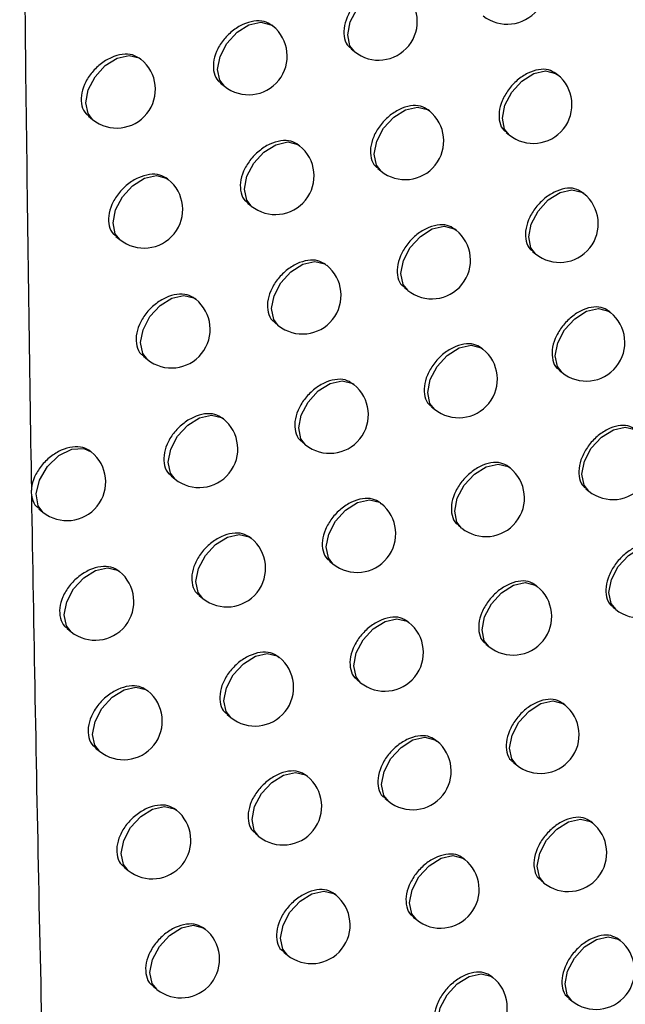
# Model space of a CAD drawing. Header units: millimetres. Extents: x 15231 to 16570, y 10019 to 11489.
# Tile 195 of 206: x 16384 to 16392, y 11053 to 11066. Entities that reach past the tile are written whole.
import ezdxf

# ---------------------------------------------------------------- set-up
doc = ezdxf.new("R2010")
doc.units = ezdxf.units.MM

msp = doc.modelspace()

# ---------------------------------------------------------------- linework, layer by layer
at = {"color": 7, "linetype": 'Continuous', "lineweight": 25}
for p, q in [((16387.254, 11065.723), (16387.242, 11065.732)), ((16388.269, 11065.427), (16388.313, 11065.391)), ((16385.547, 11065.292), (16385.54, 11065.298)), ((16390.943, 11065.092), (16390.922, 11065.109)), ((16386.579, 11064.982), (16386.628, 11064.943)), ((16389.283, 11064.624), (16389.266, 11064.637)), ((16384.869, 11064.555), (16384.921, 11064.512)), ((16390.277, 11064.345), (16390.316, 11064.313)), ((16387.602, 11064.172), (16387.589, 11064.182)), ((16388.613, 11063.88), (16388.656, 11063.844)), ((16385.901, 11063.737), (16385.892, 11063.744)), ((16391.284, 11063.552), (16391.262, 11063.569)), ((16386.928, 11063.431), (16386.976, 11063.393)), ((16389.628, 11063.08), (16389.611, 11063.094)), ((16385.223, 11062.999), (16385.274, 11062.957)), ((16390.618, 11062.804), (16390.657, 11062.773)), ((16387.952, 11062.624), (16387.939, 11062.635)), ((16388.959, 11062.335), (16389.002, 11062.301)), ((16386.256, 11062.185), (16386.246, 11062.193)), ((16391.627, 11062.015), (16391.605, 11062.033)), ((16387.279, 11061.882), (16387.326, 11061.845)), ((16389.976, 11061.539), (16389.958, 11061.554)), ((16385.579, 11061.446), (16385.63, 11061.405)), ((16390.963, 11061.266), (16391.001, 11061.235)), ((16388.305, 11061.08), (16388.291, 11061.091)), ((16389.308, 11060.793), (16389.35, 11060.76)), ((16386.614, 11060.636), (16386.603, 11060.645)), ((16387.633, 11060.337), (16387.679, 11060.3)), ((16384.903, 11060.209), (16384.896, 11060.215)), ((16390.327, 11060.002), (16390.308, 11060.017)), ((16385.938, 11059.897), (16385.988, 11059.857)), ((16391.31, 11059.731), (16391.347, 11059.701)), ((16388.66, 11059.538), (16388.645, 11059.551)), ((16384.223, 11059.472), (16384.277, 11059.43)), ((16389.659, 11059.255), (16389.7, 11059.222)), ((16386.974, 11059.091), (16386.963, 11059.1)), ((16387.989, 11058.795), (16388.034, 11058.759)), ((16385.268, 11058.659), (16385.26, 11058.666)), ((16390.68, 11058.467), (16390.66, 11058.483)), ((16386.299, 11058.35), (16386.348, 11058.311)), ((16391.66, 11058.199), (16391.696, 11058.17)), ((16389.018, 11058), (16389.002, 11058.013)), ((16384.59, 11057.922), (16384.642, 11057.88)), ((16390.013, 11057.719), (16390.054, 11057.687)), ((16387.337, 11057.548), (16387.324, 11057.559)), ((16388.348, 11057.256), (16388.392, 11057.22)), ((16385.636, 11057.113), (16385.627, 11057.12)), ((16391.035, 11056.935), (16391.015, 11056.952)), ((16386.663, 11056.807), (16386.71, 11056.769)), ((16389.378, 11056.464), (16389.361, 11056.478)), ((16384.958, 11056.374), (16385.01, 11056.333)), ((16390.37, 11056.187), (16390.409, 11056.155)), ((16387.702, 11056.009), (16387.688, 11056.02)), ((16388.709, 11055.719), (16388.752, 11055.685)), ((16386.006, 11055.569), (16385.996, 11055.577)), ((16391.394, 11055.406), (16391.372, 11055.423)), ((16387.029, 11055.267), (16387.075, 11055.23)), ((16389.741, 11054.932), (16389.723, 11054.946)), ((16385.329, 11054.83), (16385.38, 11054.79)), ((16390.729, 11054.657), (16390.767, 11054.626)), ((16388.069, 11054.473), (16388.054, 11054.485)), ((16389.072, 11054.186), (16389.114, 11054.152)), ((16386.378, 11054.029), (16386.367, 11054.038)), ((16391.754, 11053.88), (16391.732, 11053.898)), ((16387.397, 11053.73), (16387.443, 11053.693)), ((16390.106, 11053.403), (16390.087, 11053.418)), ((16385.703, 11053.289), (16385.752, 11053.25)), ((16391.09, 11053.131), (16391.128, 11053.101))]:
    msp.add_line(p, q, dxfattribs=at)
at = {"color": 7, "linetype": 'Continuous', "lineweight": 25, "flags": 128}
for points in [[(16388.313, 11065.391), (16388.253, 11065.468), (16388.225, 11065.609), (16388.257, 11065.777), (16388.346, 11065.945), (16388.478, 11066.089), (16388.632, 11066.185), (16388.785, 11066.22), (16388.914, 11066.188), (16388.94, 11066.171)], [(16386.628, 11064.943), (16386.568, 11065.02), (16386.539, 11065.161), (16386.572, 11065.329), (16386.66, 11065.497), (16386.792, 11065.641), (16386.946, 11065.737), (16387.099, 11065.772), (16387.229, 11065.74), (16387.254, 11065.723)], [(16384.921, 11064.512), (16384.861, 11064.589), (16384.832, 11064.73), (16384.865, 11064.898), (16384.954, 11065.066), (16385.085, 11065.21), (16385.239, 11065.306), (16385.393, 11065.341), (16385.522, 11065.309), (16385.547, 11065.292)], [(16390.316, 11064.313), (16390.256, 11064.389), (16390.228, 11064.531), (16390.26, 11064.699), (16390.349, 11064.867), (16390.481, 11065.01), (16390.635, 11065.107), (16390.788, 11065.142), (16390.917, 11065.11), (16390.943, 11065.092)], [(16388.656, 11063.844), (16388.596, 11063.921), (16388.568, 11064.062), (16388.6, 11064.23), (16388.689, 11064.398), (16388.821, 11064.542), (16388.975, 11064.638), (16389.128, 11064.673), (16389.257, 11064.641), (16389.283, 11064.624)], [(16386.976, 11063.393), (16386.916, 11063.469), (16386.887, 11063.611), (16386.92, 11063.778), (16387.008, 11063.947), (16387.14, 11064.09), (16387.294, 11064.186), (16387.447, 11064.221), (16387.577, 11064.19), (16387.602, 11064.172)], [(16385.274, 11062.957), (16385.214, 11063.034), (16385.186, 11063.175), (16385.218, 11063.343), (16385.307, 11063.511), (16385.439, 11063.655), (16385.593, 11063.751), (16385.746, 11063.786), (16385.875, 11063.754), (16385.901, 11063.737)], [(16390.657, 11062.773), (16390.597, 11062.849), (16390.569, 11062.991), (16390.601, 11063.158), (16390.69, 11063.327), (16390.822, 11063.47), (16390.976, 11063.567), (16391.129, 11063.602), (16391.258, 11063.57), (16391.284, 11063.552)], [(16389.002, 11062.301), (16388.942, 11062.377), (16388.913, 11062.519), (16388.946, 11062.686), (16389.035, 11062.855), (16389.166, 11062.998), (16389.32, 11063.095), (16389.474, 11063.13), (16389.603, 11063.098), (16389.628, 11063.08)], [(16387.326, 11061.845), (16387.266, 11061.921), (16387.237, 11062.063), (16387.27, 11062.231), (16387.359, 11062.399), (16387.49, 11062.542), (16387.644, 11062.639), (16387.798, 11062.674), (16387.927, 11062.642), (16387.952, 11062.624)], [(16385.63, 11061.405), (16385.57, 11061.482), (16385.541, 11061.623), (16385.574, 11061.791), (16385.663, 11061.96), (16385.794, 11062.103), (16385.948, 11062.199), (16386.102, 11062.234), (16386.231, 11062.203), (16386.256, 11062.185)], [(16391.001, 11061.235), (16390.941, 11061.312), (16390.912, 11061.453), (16390.945, 11061.621), (16391.034, 11061.789), (16391.165, 11061.933), (16391.319, 11062.029), (16391.473, 11062.064), (16391.602, 11062.032), (16391.627, 11062.015)], [(16389.35, 11060.76), (16389.29, 11060.836), (16389.261, 11060.978), (16389.294, 11061.145), (16389.383, 11061.314), (16389.514, 11061.457), (16389.668, 11061.554), (16389.822, 11061.589), (16389.951, 11061.557), (16389.976, 11061.539)], [(16387.679, 11060.3), (16387.619, 11060.377), (16387.59, 11060.518), (16387.623, 11060.686), (16387.712, 11060.854), (16387.843, 11060.998), (16387.997, 11061.094), (16388.151, 11061.129), (16388.28, 11061.097), (16388.305, 11061.08)], [(16385.988, 11059.857), (16385.928, 11059.933), (16385.899, 11060.075), (16385.932, 11060.242), (16386.021, 11060.411), (16386.152, 11060.554), (16386.306, 11060.651), (16386.459, 11060.686), (16386.589, 11060.654), (16386.614, 11060.636)], [(16391.347, 11059.701), (16391.287, 11059.777), (16391.259, 11059.919), (16391.291, 11060.087), (16391.38, 11060.255), (16391.511, 11060.398), (16391.666, 11060.495), (16391.819, 11060.53), (16391.948, 11060.498), (16391.974, 11060.481)], [(16384.277, 11059.43), (16384.214, 11059.511), (16384.188, 11059.664), (16384.231, 11059.844), (16384.336, 11060.019), (16384.484, 11060.16), (16384.65, 11060.243), (16384.805, 11060.253), (16384.903, 11060.209)], [(16389.7, 11059.222), (16389.64, 11059.298), (16389.612, 11059.44), (16389.644, 11059.608), (16389.733, 11059.776), (16389.865, 11059.919), (16390.019, 11060.016), (16390.172, 11060.051), (16390.301, 11060.019), (16390.327, 11060.002)], [(16388.034, 11058.759), (16387.974, 11058.835), (16387.945, 11058.977), (16387.978, 11059.144), (16388.067, 11059.313), (16388.198, 11059.456), (16388.352, 11059.553), (16388.506, 11059.588), (16388.635, 11059.556), (16388.66, 11059.538)], [(16386.348, 11058.311), (16386.288, 11058.388), (16386.259, 11058.529), (16386.292, 11058.697), (16386.381, 11058.865), (16386.512, 11059.009), (16386.666, 11059.105), (16386.82, 11059.14), (16386.949, 11059.108), (16386.974, 11059.091)], [(16391.696, 11058.17), (16391.636, 11058.246), (16391.607, 11058.388), (16391.64, 11058.555), (16391.729, 11058.724), (16391.86, 11058.867), (16392.014, 11058.964), (16392.168, 11058.999), (16392.297, 11058.967), (16392.322, 11058.949)], [(16384.642, 11057.88), (16384.582, 11057.956), (16384.553, 11058.098), (16384.586, 11058.265), (16384.675, 11058.434), (16384.806, 11058.577), (16384.96, 11058.674), (16385.114, 11058.709), (16385.243, 11058.677), (16385.268, 11058.659)], [(16390.054, 11057.687), (16389.994, 11057.764), (16389.965, 11057.905), (16389.998, 11058.073), (16390.086, 11058.241), (16390.218, 11058.385), (16390.372, 11058.481), (16390.525, 11058.516), (16390.654, 11058.484), (16390.68, 11058.467)], [(16388.392, 11057.22), (16388.332, 11057.297), (16388.303, 11057.438), (16388.336, 11057.606), (16388.424, 11057.774), (16388.556, 11057.918), (16388.71, 11058.014), (16388.863, 11058.049), (16388.993, 11058.017), (16389.018, 11058)], [(16386.71, 11056.769), (16386.65, 11056.845), (16386.622, 11056.987), (16386.654, 11057.155), (16386.743, 11057.323), (16386.875, 11057.466), (16387.029, 11057.563), (16387.182, 11057.598), (16387.311, 11057.566), (16387.337, 11057.548)], [(16385.01, 11056.333), (16384.95, 11056.41), (16384.921, 11056.551), (16384.954, 11056.719), (16385.042, 11056.887), (16385.174, 11057.031), (16385.328, 11057.127), (16385.481, 11057.162), (16385.611, 11057.13), (16385.636, 11057.113)], [(16390.409, 11056.155), (16390.349, 11056.232), (16390.321, 11056.373), (16390.353, 11056.541), (16390.442, 11056.709), (16390.573, 11056.853), (16390.728, 11056.949), (16390.881, 11056.984), (16391.01, 11056.952), (16391.035, 11056.935)], [(16388.752, 11055.685), (16388.692, 11055.761), (16388.663, 11055.903), (16388.696, 11056.07), (16388.785, 11056.239), (16388.916, 11056.382), (16389.07, 11056.479), (16389.224, 11056.514), (16389.353, 11056.482), (16389.378, 11056.464)], [(16387.075, 11055.23), (16387.015, 11055.306), (16386.987, 11055.448), (16387.019, 11055.615), (16387.108, 11055.784), (16387.24, 11055.927), (16387.394, 11056.023), (16387.547, 11056.058), (16387.676, 11056.027), (16387.702, 11056.009)], [(16385.38, 11054.79), (16385.32, 11054.866), (16385.291, 11055.008), (16385.324, 11055.175), (16385.412, 11055.344), (16385.544, 11055.487), (16385.698, 11055.584), (16385.851, 11055.619), (16385.981, 11055.587), (16386.006, 11055.569)], [(16390.767, 11054.626), (16390.707, 11054.703), (16390.679, 11054.844), (16390.711, 11055.012), (16390.8, 11055.18), (16390.932, 11055.324), (16391.086, 11055.42), (16391.239, 11055.455), (16391.368, 11055.424), (16391.394, 11055.406)], [(16389.114, 11054.152), (16389.054, 11054.229), (16389.026, 11054.37), (16389.058, 11054.538), (16389.147, 11054.706), (16389.279, 11054.85), (16389.433, 11054.946), (16389.586, 11054.981), (16389.715, 11054.949), (16389.741, 11054.932)], [(16387.443, 11053.693), (16387.383, 11053.77), (16387.354, 11053.911), (16387.387, 11054.079), (16387.475, 11054.247), (16387.607, 11054.391), (16387.761, 11054.487), (16387.914, 11054.522), (16388.043, 11054.49), (16388.069, 11054.473)], [(16385.752, 11053.25), (16385.692, 11053.326), (16385.663, 11053.468), (16385.696, 11053.635), (16385.785, 11053.804), (16385.916, 11053.947), (16386.07, 11054.044), (16386.224, 11054.079), (16386.353, 11054.047), (16386.378, 11054.029)], [(16391.128, 11053.101), (16391.068, 11053.177), (16391.039, 11053.319), (16391.072, 11053.486), (16391.161, 11053.655), (16391.292, 11053.798), (16391.446, 11053.894), (16391.6, 11053.929), (16391.729, 11053.898), (16391.754, 11053.88)], [(16389.479, 11052.623), (16389.419, 11052.699), (16389.391, 11052.841), (16389.423, 11053.009), (16389.512, 11053.177), (16389.644, 11053.32), (16389.798, 11053.417), (16389.951, 11053.452), (16390.08, 11053.42), (16390.106, 11053.403)]]:
    msp.add_lwpolyline(points, dxfattribs=at)
at = {"color": 7, "linetype": 'Continuous', "lineweight": 25}
for centre in [(16390.291, 11066.246), (16388.626, 11065.781), (16386.941, 11065.333), (16385.234, 11064.902), (16390.629, 11064.703), (16388.969, 11064.234), (16387.289, 11063.782), (16385.587, 11063.347), (16390.97, 11063.162), (16389.315, 11062.69), (16387.639, 11062.235), (16385.943, 11061.795), (16391.314, 11061.625), (16389.663, 11061.15), (16387.992, 11060.69), (16386.301, 11060.247), (16391.66, 11060.091), (16384.59, 11059.819), (16390.014, 11059.612), (16388.347, 11059.148), (16386.661, 11058.701), (16392.009, 11058.559), (16384.955, 11058.27), (16390.367, 11058.077), (16388.705, 11057.61), (16387.024, 11057.159), (16385.323, 11056.723), (16390.722, 11056.545), (16389.065, 11056.075), (16387.388, 11055.619), (16385.693, 11055.18), (16391.08, 11055.016), (16389.427, 11054.542), (16387.756, 11054.083), (16386.065, 11053.639), (16391.441, 11053.49), (16389.792, 11053.013)]:
    msp.add_arc(centre, 0.5, 231.2257, 51.2257, dxfattribs=at)
for points in [[(16400.246, 11058.952), (16395.939, 11078.23), (16392.347, 11098.127), (16389.417, 11118.671)], [(16384.127, 11059.719), (16384.126, 11059.708), (16384.126, 11059.698), (16384.126, 11059.688)], [(16384.126, 11059.688), (16384.126, 11059.677), (16384.127, 11059.667), (16384.128, 11059.657)]]:
    msp.add_open_spline(points, degree=3, dxfattribs=at)
for points, knots in [([(16389.533, 11113.255), (16390.969, 11103.7), (16392.549, 11094.281), (16396.013, 11075.712), (16397.894, 11066.572), (16399.931, 11057.573)], [0, 0, 0, 0, 0.5, 0.5, 1, 1, 1, 1]), ([(16384, 11085.835), (16383.995, 11084.867), (16383.984, 11082.918), (16383.976, 11079.98), (16383.976, 11077.01), (16383.985, 11073.466), (16384.009, 11069.324), (16384.055, 11064.556), (16384.103, 11061.345), (16384.127, 11059.719)], [0, 0, 0, 0, 0.110782, 0.222927, 0.336436, 0.45131, 0.629589, 0.812485, 1, 1, 1, 1]), ([(16388.923, 11066.182), (16388.892, 11066.202), (16388.828, 11066.241), (16388.695, 11066.242), (16388.552, 11066.197), (16388.413, 11066.107), (16388.294, 11065.982), (16388.21, 11065.838), (16388.169, 11065.69), (16388.178, 11065.558), (16388.216, 11065.467), (16388.261, 11065.44), (16388.273, 11065.432)], [0, 0, 0, 0, 0.101995, 0.209423, 0.317046, 0.424776, 0.532465, 0.639968, 0.74722, 0.854277, 0.961295, 1, 1, 1, 1]), ([(16387.242, 11065.731), (16387.21, 11065.751), (16387.145, 11065.791), (16387.011, 11065.793), (16386.866, 11065.75), (16386.725, 11065.661), (16386.604, 11065.538), (16386.519, 11065.394), (16386.478, 11065.246), (16386.488, 11065.114), (16386.526, 11065.023), (16386.571, 11064.995), (16386.583, 11064.988)], [0, 0, 0, 0, 0.101658, 0.20911, 0.31688, 0.424818, 0.532685, 0.640253, 0.747424, 0.85429, 0.961093, 1, 1, 1, 1]), ([(16385.539, 11065.297), (16385.507, 11065.317), (16385.442, 11065.358), (16385.306, 11065.362), (16385.159, 11065.32), (16385.016, 11065.232), (16384.894, 11065.11), (16384.808, 11064.967), (16384.766, 11064.82), (16384.776, 11064.687), (16384.815, 11064.596), (16384.86, 11064.567), (16384.873, 11064.56)], [0, 0, 0, 0, 0.101242, 0.208728, 0.316683, 0.424881, 0.532967, 0.640611, 0.747678, 0.854305, 0.960845, 1, 1, 1, 1]), ([(16390.921, 11065.108), (16390.891, 11065.127), (16390.827, 11065.166), (16390.697, 11065.165), (16390.555, 11065.118), (16390.418, 11065.026), (16390.302, 11064.9), (16390.219, 11064.755), (16390.178, 11064.607), (16390.188, 11064.474), (16390.225, 11064.384), (16390.269, 11064.357), (16390.28, 11064.35)], [0, 0, 0, 0, 0.102292, 0.209701, 0.317196, 0.424741, 0.532269, 0.639711, 0.747034, 0.854264, 0.961478, 1, 1, 1, 1]), ([(16389.265, 11064.636), (16389.234, 11064.656), (16389.17, 11064.695), (16389.038, 11064.695), (16388.895, 11064.65), (16388.756, 11064.559), (16388.638, 11064.435), (16388.554, 11064.291), (16388.513, 11064.142), (16388.523, 11064.01), (16388.56, 11063.919), (16388.605, 11063.892), (16388.617, 11063.885)], [0, 0, 0, 0, 0.102059, 0.209482, 0.317077, 0.424767, 0.532421, 0.639911, 0.747179, 0.854274, 0.961335, 1, 1, 1, 1]), ([(16387.589, 11064.181), (16387.557, 11064.201), (16387.493, 11064.241), (16387.359, 11064.243), (16387.214, 11064.199), (16387.073, 11064.11), (16386.953, 11063.986), (16386.869, 11063.843), (16386.827, 11063.695), (16386.837, 11063.562), (16386.875, 11063.471), (16386.92, 11063.443), (16386.932, 11063.436)], [0, 0, 0, 0, 0.101746, 0.209191, 0.316922, 0.424805, 0.532625, 0.640176, 0.747369, 0.854286, 0.961146, 1, 1, 1, 1]), ([(16385.891, 11063.743), (16385.859, 11063.763), (16385.794, 11063.804), (16385.659, 11063.807), (16385.512, 11063.764), (16385.37, 11063.677), (16385.248, 11063.554), (16385.162, 11063.411), (16385.121, 11063.264), (16385.13, 11063.131), (16385.169, 11063.04), (16385.215, 11063.012), (16385.227, 11063.004)], [0, 0, 0, 0, 0.1013549, 0.2088308, 0.316735, 0.4248616, 0.5328869, 0.6405103, 0.7476062, 0.8543004, 0.9609135, 1, 1, 1, 1]), ([(16391.262, 11063.568), (16391.231, 11063.587), (16391.168, 11063.626), (16391.037, 11063.625), (16390.897, 11063.577), (16390.76, 11063.485), (16390.644, 11063.359), (16390.561, 11063.214), (16390.521, 11063.065), (16390.53, 11062.933), (16390.567, 11062.843), (16390.611, 11062.816), (16390.622, 11062.809)], [0, 0, 0, 0, 0.10233, 0.209736, 0.317215, 0.424735, 0.532241, 0.639676, 0.747008, 0.854262, 0.961502, 1, 1, 1, 1]), ([(16389.61, 11063.093), (16389.579, 11063.112), (16389.515, 11063.152), (16389.383, 11063.152), (16389.241, 11063.106), (16389.102, 11063.015), (16388.984, 11062.89), (16388.901, 11062.746), (16388.86, 11062.598), (16388.869, 11062.465), (16388.907, 11062.375), (16388.951, 11062.347), (16388.963, 11062.34)], [0, 0, 0, 0, 0.102117, 0.209536, 0.317106, 0.424759, 0.532381, 0.639859, 0.747142, 0.854271, 0.961371, 1, 1, 1, 1]), ([(16387.938, 11062.634), (16387.907, 11062.654), (16387.842, 11062.694), (16387.709, 11062.695), (16387.565, 11062.651), (16387.424, 11062.561), (16387.305, 11062.438), (16387.22, 11062.294), (16387.179, 11062.146), (16387.189, 11062.014), (16387.226, 11061.923), (16387.271, 11061.895), (16387.283, 11061.888)], [0, 0, 0, 0, 0.1018268, 0.2092656, 0.3169608, 0.424793, 0.5325692, 0.6401048, 0.747318, 0.8542824, 0.9611959, 1, 1, 1, 1]), ([(16386.246, 11062.192), (16386.214, 11062.212), (16386.149, 11062.252), (16386.014, 11062.255), (16385.868, 11062.212), (16385.726, 11062.124), (16385.605, 11062.001), (16385.519, 11061.858), (16385.477, 11061.711), (16385.487, 11061.578), (16385.526, 11061.487), (16385.571, 11061.459), (16385.583, 11061.451)], [0, 0, 0, 0, 0.101461, 0.208928, 0.316784, 0.424844, 0.532813, 0.640416, 0.74754, 0.854296, 0.960977, 1, 1, 1, 1]), ([(16391.604, 11062.032), (16391.574, 11062.051), (16391.511, 11062.089), (16391.381, 11062.087), (16391.24, 11062.04), (16391.104, 11061.947), (16390.988, 11061.821), (16390.906, 11061.676), (16390.865, 11061.527), (16390.875, 11061.395), (16390.912, 11061.305), (16390.955, 11061.278), (16390.967, 11061.271)], [0, 0, 0, 0, 0.102364, 0.209767, 0.317231, 0.424729, 0.532217, 0.639643, 0.746985, 0.85426, 0.961524, 1, 1, 1, 1]), ([(16389.957, 11061.553), (16389.926, 11061.572), (16389.863, 11061.611), (16389.731, 11061.611), (16389.589, 11061.565), (16389.451, 11061.474), (16389.333, 11061.349), (16389.25, 11061.204), (16389.209, 11061.056), (16389.219, 11060.923), (16389.256, 11060.833), (16389.3, 11060.806), (16389.312, 11060.799)], [0, 0, 0, 0, 0.102171, 0.209586, 0.317133, 0.424751, 0.532344, 0.639812, 0.747107, 0.854269, 0.961405, 1, 1, 1, 1]), ([(16388.29, 11061.09), (16388.259, 11061.11), (16388.194, 11061.15), (16388.061, 11061.151), (16387.917, 11061.106), (16387.778, 11061.016), (16387.659, 11060.892), (16387.574, 11060.749), (16387.533, 11060.6), (16387.543, 11060.468), (16387.58, 11060.377), (16387.625, 11060.35), (16387.637, 11060.342)], [0, 0, 0, 0, 0.1019021, 0.2093354, 0.3169973, 0.424782, 0.5325176, 0.6400384, 0.7472706, 0.8542792, 0.9612422, 1, 1, 1, 1]), ([(16386.603, 11060.644), (16386.571, 11060.664), (16386.506, 11060.704), (16386.372, 11060.707), (16386.226, 11060.663), (16386.084, 11060.575), (16385.964, 11060.452), (16385.878, 11060.309), (16385.837, 11060.161), (16385.847, 11060.028), (16385.885, 11059.937), (16385.93, 11059.909), (16385.942, 11059.902)], [0, 0, 0, 0, 0.10156, 0.209019, 0.316831, 0.424828, 0.532743, 0.640329, 0.747477, 0.854292, 0.961037, 1, 1, 1, 1]), ([(16391.95, 11060.498), (16391.919, 11060.517), (16391.857, 11060.555), (16391.727, 11060.553), (16391.587, 11060.505), (16391.451, 11060.413), (16391.335, 11060.286), (16391.253, 11060.141), (16391.213, 11059.992), (16391.222, 11059.86), (16391.259, 11059.77), (16391.302, 11059.743), (16391.314, 11059.736)], [0, 0, 0, 0, 0.102393, 0.209795, 0.317245, 0.424724, 0.532194, 0.639614, 0.746964, 0.854258, 0.961544, 1, 1, 1, 1]), ([(16384.895, 11060.214), (16384.863, 11060.234), (16384.798, 11060.275), (16384.662, 11060.279), (16384.514, 11060.237), (16384.371, 11060.15), (16384.248, 11060.028), (16384.162, 11059.885), (16384.132, 11059.779), (16384.127, 11059.726), (16384.127, 11059.719)], [0, 0, 0, 0, 0.132391, 0.273092, 0.414452, 0.55615, 0.697686, 0.838602, 0.978713, 1, 1, 1, 1]), ([(16390.307, 11060.016), (16390.276, 11060.035), (16390.213, 11060.074), (16390.081, 11060.073), (16389.94, 11060.027), (16389.802, 11059.935), (16389.685, 11059.81), (16389.601, 11059.666), (16389.561, 11059.517), (16389.57, 11059.385), (16389.607, 11059.294), (16389.652, 11059.267), (16389.663, 11059.26)], [0, 0, 0, 0, 0.10222, 0.209632, 0.317157, 0.424745, 0.53231, 0.639768, 0.747076, 0.854267, 0.961435, 1, 1, 1, 1]), ([(16384.128, 11059.657), (16384.143, 11058.777), (16384.173, 11057.004), (16384.225, 11054.332), (16384.265, 11052.541), (16384.286, 11051.64)], [0, 0, 0, 0, 0.329101, 0.662434, 1, 1, 1, 1]), ([(16384.128, 11059.657), (16384.13, 11059.641), (16384.14, 11059.582), (16384.169, 11059.514), (16384.215, 11059.485), (16384.227, 11059.478)], [0, 0, 0, 0, 0.22269, 0.790814, 1, 1, 1, 1]), ([(16388.644, 11059.55), (16388.613, 11059.569), (16388.549, 11059.609), (16388.416, 11059.609), (16388.273, 11059.564), (16388.133, 11059.474), (16388.015, 11059.35), (16387.93, 11059.206), (16387.889, 11059.058), (16387.899, 11058.925), (16387.937, 11058.835), (16387.981, 11058.807), (16387.993, 11058.8)], [0, 0, 0, 0, 0.101972, 0.2094, 0.317031, 0.424772, 0.53247, 0.639977, 0.747227, 0.854276, 0.961285, 1, 1, 1, 1]), ([(16386.962, 11059.099), (16386.93, 11059.119), (16386.866, 11059.159), (16386.731, 11059.161), (16386.586, 11059.118), (16386.445, 11059.029), (16386.325, 11058.906), (16386.24, 11058.762), (16386.198, 11058.614), (16386.208, 11058.482), (16386.246, 11058.391), (16386.291, 11058.363), (16386.303, 11058.355)], [0, 0, 0, 0, 0.101652, 0.209104, 0.316874, 0.424813, 0.532679, 0.640247, 0.747419, 0.854288, 0.961094, 1, 1, 1, 1]), ([(16392.298, 11058.967), (16392.267, 11058.986), (16392.205, 11059.024), (16392.075, 11059.022), (16391.936, 11058.974), (16391.8, 11058.881), (16391.685, 11058.754), (16391.603, 11058.609), (16391.563, 11058.46), (16391.572, 11058.328), (16391.608, 11058.238), (16391.652, 11058.211), (16391.663, 11058.204)], [0, 0, 0, 0, 0.102419, 0.209819, 0.317258, 0.424719, 0.532174, 0.639588, 0.746945, 0.854256, 0.961561, 1, 1, 1, 1]), ([(16385.259, 11058.665), (16385.228, 11058.684), (16385.162, 11058.725), (16385.027, 11058.729), (16384.88, 11058.687), (16384.737, 11058.599), (16384.615, 11058.477), (16384.529, 11058.334), (16384.487, 11058.187), (16384.497, 11058.054), (16384.536, 11057.963), (16384.581, 11057.935), (16384.594, 11057.927)], [0, 0, 0, 0, 0.101263, 0.2087469, 0.3166916, 0.4248734, 0.5329438, 0.6405818, 0.7476561, 0.8543024, 0.9608624, 1, 1, 1, 1]), ([(16390.659, 11058.482), (16390.628, 11058.501), (16390.565, 11058.54), (16390.434, 11058.539), (16390.293, 11058.492), (16390.155, 11058.4), (16390.039, 11058.275), (16389.956, 11058.13), (16389.915, 11057.981), (16389.924, 11057.849), (16389.962, 11057.759), (16390.006, 11057.732), (16390.017, 11057.725)], [0, 0, 0, 0, 0.102264, 0.209673, 0.317179, 0.424738, 0.532279, 0.639728, 0.747047, 0.854264, 0.961463, 1, 1, 1, 1]), ([(16389.001, 11058.012), (16388.97, 11058.031), (16388.906, 11058.071), (16388.774, 11058.071), (16388.631, 11058.026), (16388.491, 11057.935), (16388.373, 11057.811), (16388.289, 11057.667), (16388.248, 11057.518), (16388.258, 11057.386), (16388.295, 11057.295), (16388.34, 11057.268), (16388.352, 11057.261)], [0, 0, 0, 0, 0.102036, 0.20946, 0.317063, 0.424763, 0.532426, 0.63992, 0.747186, 0.854273, 0.961325, 1, 1, 1, 1]), ([(16387.323, 11057.557), (16387.292, 11057.577), (16387.227, 11057.617), (16387.094, 11057.619), (16386.949, 11057.575), (16386.808, 11057.486), (16386.688, 11057.362), (16386.603, 11057.219), (16386.562, 11057.071), (16386.572, 11056.938), (16386.61, 11056.848), (16386.655, 11056.82), (16386.667, 11056.812)], [0, 0, 0, 0, 0.1017387, 0.2091835, 0.3169156, 0.4247997, 0.5326197, 0.6401711, 0.7473652, 0.8542842, 0.9611462, 1, 1, 1, 1]), ([(16385.626, 11057.119), (16385.595, 11057.139), (16385.529, 11057.179), (16385.394, 11057.183), (16385.248, 11057.14), (16385.105, 11057.052), (16384.984, 11056.93), (16384.898, 11056.787), (16384.856, 11056.639), (16384.866, 11056.507), (16384.905, 11056.415), (16384.95, 11056.387), (16384.962, 11056.38)], [0, 0, 0, 0, 0.101373, 0.208847, 0.316742, 0.424854, 0.532866, 0.640484, 0.747587, 0.854298, 0.960929, 1, 1, 1, 1]), ([(16391.014, 11056.951), (16390.983, 11056.97), (16390.92, 11057.008), (16390.789, 11057.007), (16390.648, 11056.96), (16390.511, 11056.868), (16390.395, 11056.742), (16390.312, 11056.597), (16390.272, 11056.449), (16390.281, 11056.316), (16390.318, 11056.226), (16390.362, 11056.199), (16390.374, 11056.192)], [0, 0, 0, 0, 0.102304, 0.20971, 0.317198, 0.424733, 0.532251, 0.639691, 0.74702, 0.854262, 0.961489, 1, 1, 1, 1]), ([(16389.36, 11056.477), (16389.329, 11056.496), (16389.265, 11056.536), (16389.133, 11056.536), (16388.991, 11056.49), (16388.852, 11056.399), (16388.734, 11056.275), (16388.65, 11056.13), (16388.61, 11055.982), (16388.619, 11055.85), (16388.656, 11055.759), (16388.701, 11055.732), (16388.713, 11055.725)], [0, 0, 0, 0, 0.102096, 0.209515, 0.317092, 0.424755, 0.532386, 0.639868, 0.747148, 0.854271, 0.961362, 1, 1, 1, 1]), ([(16387.687, 11056.019), (16387.656, 11056.038), (16387.592, 11056.078), (16387.458, 11056.08), (16387.314, 11056.036), (16387.173, 11055.946), (16387.054, 11055.822), (16386.969, 11055.679), (16386.928, 11055.531), (16386.938, 11055.398), (16386.976, 11055.307), (16387.021, 11055.28), (16387.033, 11055.272)], [0, 0, 0, 0, 0.101819, 0.209258, 0.316954, 0.424788, 0.532565, 0.640101, 0.747315, 0.854281, 0.961195, 1, 1, 1, 1]), ([(16385.995, 11055.576), (16385.964, 11055.596), (16385.899, 11055.637), (16385.764, 11055.639), (16385.618, 11055.597), (16385.476, 11055.508), (16385.355, 11055.386), (16385.269, 11055.243), (16385.228, 11055.095), (16385.237, 11054.962), (16385.276, 11054.871), (16385.321, 11054.843), (16385.333, 11054.835)], [0, 0, 0, 0, 0.101476, 0.208942, 0.31679, 0.424837, 0.532793, 0.640392, 0.747522, 0.854293, 0.960991, 1, 1, 1, 1]), ([(16391.371, 11055.422), (16391.341, 11055.441), (16391.278, 11055.48), (16391.147, 11055.478), (16391.007, 11055.431), (16390.87, 11055.339), (16390.754, 11055.213), (16390.671, 11055.068), (16390.631, 11054.919), (16390.64, 11054.787), (16390.677, 11054.697), (16390.721, 11054.67), (16390.733, 11054.663)], [0, 0, 0, 0, 0.10234, 0.209744, 0.317216, 0.424727, 0.532226, 0.639658, 0.746996, 0.85426, 0.961512, 1, 1, 1, 1]), ([(16389.722, 11054.945), (16389.691, 11054.965), (16389.627, 11055.004), (16389.496, 11055.004), (16389.353, 11054.957), (16389.215, 11054.866), (16389.098, 11054.742), (16389.014, 11054.597), (16388.973, 11054.449), (16388.983, 11054.316), (16389.02, 11054.226), (16389.064, 11054.199), (16389.076, 11054.191)], [0, 0, 0, 0, 0.10215, 0.209566, 0.317119, 0.424748, 0.532349, 0.63982, 0.747114, 0.854268, 0.961395, 1, 1, 1, 1]), ([(16388.054, 11054.483), (16388.022, 11054.503), (16387.958, 11054.543), (16387.825, 11054.544), (16387.681, 11054.499), (16387.541, 11054.409), (16387.422, 11054.285), (16387.338, 11054.142), (16387.297, 11053.993), (16387.306, 11053.861), (16387.344, 11053.77), (16387.389, 11053.743), (16387.401, 11053.735)], [0, 0, 0, 0, 0.101894, 0.209327, 0.31699, 0.424777, 0.532514, 0.640035, 0.747268, 0.854278, 0.961241, 1, 1, 1, 1]), ([(16386.367, 11054.037), (16386.335, 11054.056), (16386.27, 11054.097), (16386.136, 11054.099), (16385.99, 11054.056), (16385.848, 11053.968), (16385.728, 11053.845), (16385.643, 11053.701), (16385.601, 11053.554), (16385.611, 11053.421), (16385.649, 11053.33), (16385.694, 11053.302), (16385.707, 11053.294)], [0, 0, 0, 0, 0.101573, 0.20903, 0.316835, 0.424821, 0.532726, 0.640307, 0.747462, 0.854289, 0.961049, 1, 1, 1, 1]), ([(16391.731, 11053.897), (16391.701, 11053.916), (16391.638, 11053.955), (16391.508, 11053.953), (16391.368, 11053.905), (16391.231, 11053.812), (16391.115, 11053.686), (16391.033, 11053.541), (16390.993, 11053.392), (16391.002, 11053.26), (16391.039, 11053.17), (16391.083, 11053.143), (16391.094, 11053.136)], [0, 0, 0, 0, 0.102372, 0.209774, 0.317232, 0.424723, 0.532203, 0.639628, 0.746974, 0.854258, 0.961532, 1, 1, 1, 1]), ([(16390.086, 11053.417), (16390.055, 11053.436), (16389.992, 11053.475), (16389.86, 11053.474), (16389.718, 11053.428), (16389.581, 11053.337), (16389.463, 11053.212), (16389.38, 11053.067), (16389.339, 11052.918), (16389.349, 11052.786), (16389.386, 11052.696), (16389.43, 11052.669), (16389.442, 11052.661)], [0, 0, 0, 0, 0.1022001, 0.2096125, 0.3171437, 0.4247411, 0.5323149, 0.6397759, 0.7470818, 0.8542662, 0.9614264, 1, 1, 1, 1])]:
    msp.add_open_spline(points, degree=3, knots=knots, dxfattribs=at)

doc.saveas('drawing.dxf')
